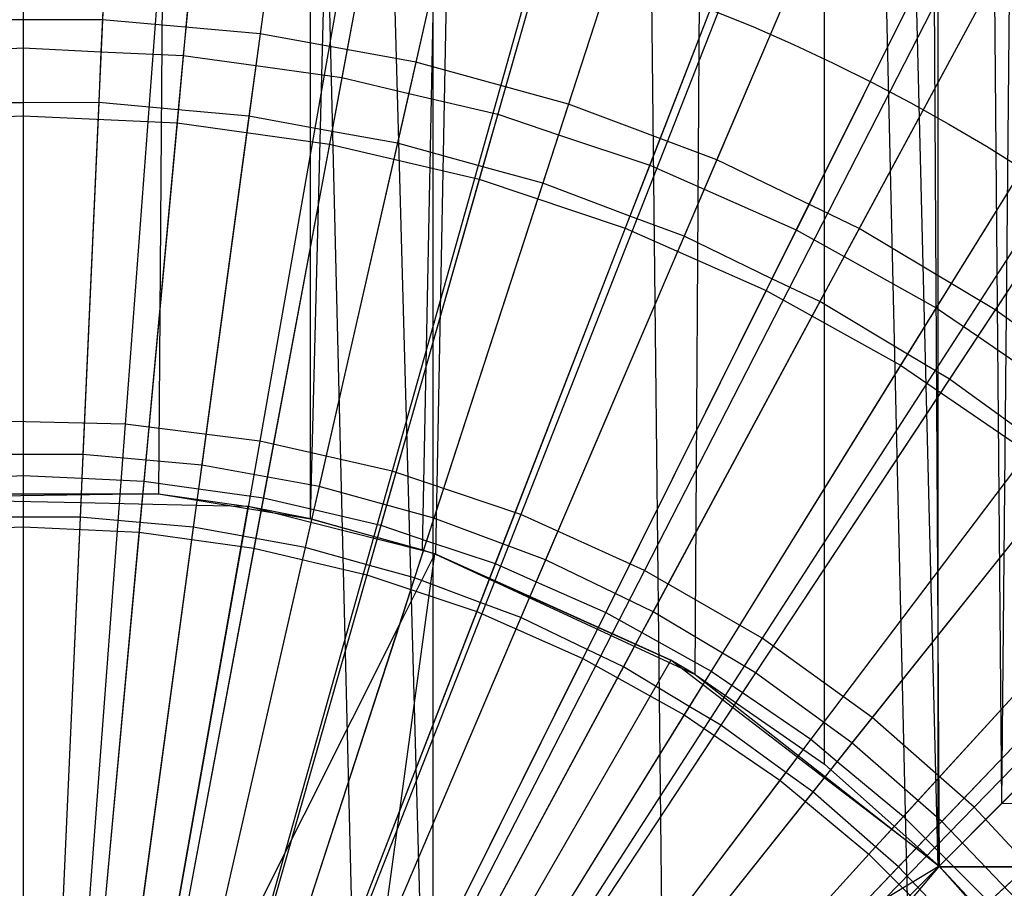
# Model space of a CAD drawing. Extents: x 0.1 to 25.1, y -5.4 to 12.3.
# Tile 65 of 107: x 12.623 to 13.06, y 0.975 to 1.361. Entities that reach past the tile are written whole.
import ezdxf

# ---------------------------------------------------------------- set-up
doc = ezdxf.new("R2010")
doc.units = 0
doc.header["$LTSCALE"] = 2.54
doc.layers.get('0').update_dxf_attribs({"color": 13, "linetype": 'CONTINUOUS'})

# ---------------------------------------------------------------- blocks, each defined once
blk = doc.blocks.new('GRUPUJ_1')
at = {"color": 0}
for p, q in [((12.423, 15.42314, 4.43018), (12.65153, 6.14967, 4.44533)), ((12.423, 15.42314, 4.43018), (12.68181, 6.17995, 4.45785)), ((12.423, 15.42314, 4.43018), (12.65153, 6.14967, 4.44533)), ((12.423, 15.42314, 4.43018), (12.68181, 6.17995, 4.45785)), ((12.62683, 15.42314, 5.56084), (12.56001, 6.57, 5.57186)), ((12.62683, 15.42314, 5.56084), (12.56001, 6.57, 5.57186)), ((12.62745, 6.55883, 5.56068), (12.62683, 15.42314, 5.56084)), ((12.62745, 6.55883, 5.56068), (12.62683, 15.42314, 5.56084)), ((12.62745, 6.55883, 5.56068), (12.85451, 15.42314, 5.45271)), ((12.62745, 6.55883, 5.56068), (12.85451, 15.42314, 5.45271)), ((12.67721, 6.54515, 5.547), (12.85451, 15.42314, 5.45271)), ((12.67721, 6.54515, 5.547), (12.85451, 15.42314, 5.45271)), ((12.6827, 15.42314, 4.4548), (12.68181, 6.17995, 4.45785)), ((12.6827, 15.42314, 4.4548), (12.68181, 6.17995, 4.45785)), ((12.6827, 15.42314, 4.4548), (12.78446, 6.2826, 4.50029)), ((12.6827, 15.42314, 4.4548), (12.78446, 6.2826, 4.50029)), ((12.6827, 15.42314, 4.4548), (12.89229, 6.39043, 4.57961)), ((12.90606, 6.40421, 4.5929), (12.6827, 15.42314, 4.4548)), ((12.90606, 6.40421, 4.5929), (12.6827, 15.42314, 4.4548)), ((12.6827, 15.42314, 4.4548), (12.89229, 6.39043, 4.57961)), ((12.85451, 15.42314, 5.45271), (12.68293, 6.54326, 5.54512)), ((12.85451, 15.42314, 5.45271), (12.68293, 6.54326, 5.54512)), ((12.79831, 6.4897, 5.49156), (12.85451, 15.42314, 5.45271)), ((12.79831, 6.4897, 5.49156), (12.85451, 15.42314, 5.45271)), ((12.8557, 6.44991, 5.45176), (12.85451, 15.42314, 5.45271)), ((12.93444, 6.43258, 5.37668), (12.85451, 15.42314, 5.45271)), ((12.85451, 15.42314, 5.45271), (12.90659, 6.40472, 5.40659)), ((12.93444, 6.43258, 5.37668), (12.85451, 15.42314, 5.45271)), ((12.8557, 6.44991, 5.45176), (12.85451, 15.42314, 5.45271)), ((12.85451, 15.42314, 5.45271), (12.90659, 6.40472, 5.40659)), ((12.90606, 6.40421, 4.5929), (12.90659, 15.42314, 4.59341)), ((12.90606, 6.40421, 4.5929), (12.90659, 15.42314, 4.59341)), ((12.93444, 6.43258, 5.37668), (13.01681, 15.42314, 5.25207)), ((12.93444, 6.43258, 5.37668), (13.01681, 15.42314, 5.25207)), ((12.58067, 7.07462, 18.72709), (12.54517, 6.60088, 18.79448)), ((12.58067, 7.07462, 18.72709), (12.54517, 6.60088, 18.79448)), ((12.68745, 7.06123, 18.72709), (12.60496, 6.59339, 18.79448)), ((12.68745, 7.06123, 18.72709), (12.60496, 6.59339, 18.79448)), ((12.79237, 7.03729, 18.72709), (12.6637, 6.57998, 18.79448)), ((12.79237, 7.03729, 18.72709), (12.6637, 6.57998, 18.79448)), ((12.89438, 7.00301, 18.72709), (12.72082, 6.56079, 18.79448)), ((12.89438, 7.00301, 18.72709), (12.72082, 6.56079, 18.79448)), ((12.54363, 6.96972, 6.38702), (12.53514, 6.78049, 6.32902)), ((12.54363, 6.96972, 6.38702), (12.53514, 6.78049, 6.32902)), ((12.63055, 6.96189, 6.38702), (12.60512, 6.77419, 6.32902)), ((12.63055, 6.96189, 6.38702), (12.60512, 6.77419, 6.32902)), ((12.99248, 6.95875, 18.72709), (12.77575, 6.536, 18.79448)), ((12.99248, 6.95875, 18.72709), (12.77575, 6.536, 18.79448)), ((12.71641, 6.94631, 6.38702), (12.67426, 6.76164, 6.32902)), ((12.71641, 6.94631, 6.38702), (12.67426, 6.76164, 6.32902)), ((12.5, 6.92409, 6.47742), (12.5, 6.76793, 6.42904)), ((12.5, 6.92409, 6.47742), (12.5, 6.76793, 6.42904)), ((12.54159, 6.92417, 6.47714), (12.5345, 6.76627, 6.42925)), ((12.54159, 6.92417, 6.47714), (12.5345, 6.76627, 6.42925)), ((12.80054, 6.92309, 6.38702), (12.742, 6.74294, 6.32902)), ((12.80054, 6.92309, 6.38702), (12.742, 6.74294, 6.32902)), ((12.58544, 6.92014, 6.47742), (12.57103, 6.76465, 6.42904)), ((12.58544, 6.92014, 6.47742), (12.57103, 6.76465, 6.42904)), ((12.5, 6.91687, 6.52714), (12.5, 6.73787, 6.47267)), ((12.5, 6.91687, 6.52714), (12.5, 6.73787, 6.47267)), ((12.62443, 6.91672, 6.47714), (12.60321, 6.76009, 6.42925)), ((12.62443, 6.91672, 6.47714), (12.60321, 6.76009, 6.42925)), ((12.58477, 6.91295, 6.52714), (12.56825, 6.73471, 6.47267)), ((12.58477, 6.91295, 6.52714), (12.56825, 6.73471, 6.47267)), ((12.67014, 6.90833, 6.47742), (12.64145, 6.75482, 6.42904)), ((12.67014, 6.90833, 6.47742), (12.64145, 6.75482, 6.42904)), ((12.66882, 6.90122, 6.52714), (12.63593, 6.72527, 6.47267)), ((12.66882, 6.90122, 6.52714), (12.63593, 6.72527, 6.47267)), ((12.70627, 6.90187, 6.47714), (12.6711, 6.74778, 6.42926)), ((12.70627, 6.90187, 6.47714), (12.6711, 6.74778, 6.42926)), ((13.08568, 6.90494, 18.72709), (12.82793, 6.50587, 18.79448)), ((13.08568, 6.90494, 18.72709), (12.82793, 6.50587, 18.79448)), ((12.88224, 6.89243, 6.38702), (12.80779, 6.71825, 6.32902)), ((12.88224, 6.89243, 6.38702), (12.80779, 6.71825, 6.32902)), ((12.7534, 6.88877, 6.47742), (12.71066, 6.73854, 6.42904)), ((12.7534, 6.88877, 6.47742), (12.71066, 6.73854, 6.42904)), ((12.75142, 6.88179, 6.52714), (12.70244, 6.70963, 6.47267)), ((12.75142, 6.88179, 6.52714), (12.70244, 6.70963, 6.47267)), ((12.78645, 6.87974, 6.47714), (12.73762, 6.72944, 6.42926)), ((12.78645, 6.87974, 6.47714), (12.73762, 6.72944, 6.42926)), ((12.83451, 6.86161, 6.47743), (12.77808, 6.71595, 6.42904)), ((12.83451, 6.86161, 6.47743), (12.77808, 6.71595, 6.42904)), ((12.83188, 6.85483, 6.52714), (12.76722, 6.68792, 6.47267)), ((12.83188, 6.85483, 6.52714), (12.76722, 6.68792, 6.47267)), ((12.96087, 6.85457, 6.38702), (12.8711, 6.68776, 6.32902)), ((12.96087, 6.85457, 6.38702), (12.8711, 6.68776, 6.32902)), ((12.86432, 6.85051, 6.47714), (12.80222, 6.70522, 6.42926)), ((12.86432, 6.85051, 6.47714), (12.80222, 6.70522, 6.42926)), ((13.17306, 6.84212, 18.72709), (12.87686, 6.4707, 18.79448)), ((13.17306, 6.84212, 18.72709), (12.87686, 6.4707, 18.79448)), ((12.91276, 6.82708, 6.47743), (12.84313, 6.68723, 6.42904)), ((12.91276, 6.82708, 6.47743), (12.84313, 6.68723, 6.42904)), ((12.90951, 6.82055, 6.52714), (12.82973, 6.66032, 6.47267)), ((12.90951, 6.82055, 6.52714), (12.82973, 6.66032, 6.47267)), ((12.93926, 6.81442, 6.47714), (12.8644, 6.6753, 6.42926)), ((12.93926, 6.81442, 6.47714), (12.8644, 6.6753, 6.42926)), ((13.03578, 6.80981, 6.38702), (12.93143, 6.65172, 6.32902)), ((13.03578, 6.80981, 6.38702), (12.93143, 6.65172, 6.32902)), ((12.98751, 6.78549, 6.47744), (12.90524, 6.65263, 6.42904)), ((12.98751, 6.78549, 6.47744), (12.90524, 6.65263, 6.42904)), ((12.53514, 6.78049, 6.32902), (12.46486, 6.78049, 6.32902)), ((12.53514, 6.78049, 6.32902), (12.46486, 6.78049, 6.32902)), ((12.53514, 6.78049, 6.32902), (12.52647, 6.5875, 6.28358)), ((12.53514, 6.78049, 6.32902), (12.52647, 6.5875, 6.28358)), ((12.60512, 6.77419, 6.32902), (12.53514, 6.78049, 6.32902)), ((12.60512, 6.77419, 6.32902), (12.53514, 6.78049, 6.32902)), ((12.98365, 6.77926, 6.52714), (12.88942, 6.62707, 6.47267)), ((12.98365, 6.77926, 6.52714), (12.88942, 6.62707, 6.47267)), ((12.60512, 6.77419, 6.32902), (12.57919, 6.58275, 6.28358)), ((12.60512, 6.77419, 6.32902), (12.57919, 6.58275, 6.28358)), ((12.67426, 6.76164, 6.32902), (12.60512, 6.77419, 6.32902)), ((12.67426, 6.76164, 6.32902), (12.60512, 6.77419, 6.32902)), ((13.25375, 6.77091, 18.72709), (12.92204, 6.43083, 18.79448)), ((13.25375, 6.77091, 18.72709), (12.92204, 6.43083, 18.79448)), ((13.01067, 6.77176, 6.47714), (12.92365, 6.63994, 6.42927)), ((13.01067, 6.77176, 6.47714), (12.92365, 6.63994, 6.42927)), ((12.4655, 6.76627, 6.42925), (12.5, 6.76793, 6.42904)), ((12.4655, 6.76627, 6.42925), (12.5, 6.76793, 6.42904)), ((12.5, 6.76793, 6.42904), (12.5345, 6.76627, 6.42925)), ((12.5, 6.76793, 6.42904), (12.5345, 6.76627, 6.42925)), ((12.5, 6.76793, 6.42904), (12.5, 6.7436, 6.42293)), ((12.5, 6.76793, 6.42904), (12.5, 6.7436, 6.42293)), ((12.5345, 6.76627, 6.42925), (12.53348, 6.74366, 6.42267)), ((12.5345, 6.76627, 6.42925), (12.53348, 6.74366, 6.42267)), ((12.5345, 6.76627, 6.42925), (12.57103, 6.76465, 6.42904)), ((12.5345, 6.76627, 6.42925), (12.57103, 6.76465, 6.42904)), ((12.57103, 6.76465, 6.42904), (12.56878, 6.74042, 6.42293)), ((12.57103, 6.76465, 6.42904), (12.56878, 6.74042, 6.42293)), ((12.57103, 6.76465, 6.42904), (12.60321, 6.76009, 6.42925)), ((12.57103, 6.76465, 6.42904), (12.60321, 6.76009, 6.42925)), ((12.67426, 6.76164, 6.32902), (12.63128, 6.5733, 6.28358)), ((12.67426, 6.76164, 6.32902), (12.63128, 6.5733, 6.28358)), ((12.742, 6.74294, 6.32902), (12.67426, 6.76164, 6.32902)), ((12.742, 6.74294, 6.32902), (12.67426, 6.76164, 6.32902)), ((12.60321, 6.76009, 6.42925), (12.60018, 6.73766, 6.42267)), ((12.60321, 6.76009, 6.42925), (12.60018, 6.73766, 6.42267)), ((12.60321, 6.76009, 6.42925), (12.64145, 6.75482, 6.42904)), ((12.60321, 6.76009, 6.42925), (12.64145, 6.75482, 6.42904)), ((12.64145, 6.75482, 6.42904), (12.63698, 6.73092, 6.42293)), ((12.64145, 6.75482, 6.42904), (12.63698, 6.73092, 6.42293)), ((12.64145, 6.75482, 6.42904), (12.6711, 6.74778, 6.42926)), ((12.64145, 6.75482, 6.42904), (12.6711, 6.74778, 6.42926)), ((12.6711, 6.74778, 6.42926), (12.66606, 6.7257, 6.42267)), ((12.6711, 6.74778, 6.42926), (12.66606, 6.7257, 6.42267)), ((12.6711, 6.74778, 6.42926), (12.71066, 6.73854, 6.42904)), ((12.6711, 6.74778, 6.42926), (12.71066, 6.73854, 6.42904)), ((12.5, 6.7436, 6.42293), (12.46652, 6.74366, 6.42267)), ((12.5, 6.7436, 6.42293), (12.46652, 6.74366, 6.42267)), ((12.53348, 6.74366, 6.42267), (12.5, 6.7436, 6.42293)), ((12.53348, 6.74366, 6.42267), (12.5, 6.7436, 6.42293)), ((12.5, 6.7436, 6.42293), (12.5, 6.57814, 6.38359)), ((12.5, 6.7436, 6.42293), (12.5, 6.57814, 6.38359)), ((12.53348, 6.74366, 6.42267), (12.52599, 6.5769, 6.38379)), ((12.53348, 6.74366, 6.42267), (12.52599, 6.5769, 6.38379)), ((12.56878, 6.74042, 6.42293), (12.53348, 6.74366, 6.42267)), ((12.56878, 6.74042, 6.42293), (12.53348, 6.74366, 6.42267)), ((12.56878, 6.74042, 6.42293), (12.55352, 6.57567, 6.38359)), ((12.56878, 6.74042, 6.42293), (12.55352, 6.57567, 6.38359)), ((12.60018, 6.73766, 6.42267), (12.56878, 6.74042, 6.42293)), ((12.60018, 6.73766, 6.42267), (12.56878, 6.74042, 6.42293)), ((12.742, 6.74294, 6.32902), (12.68231, 6.55921, 6.28358)), ((12.742, 6.74294, 6.32902), (12.68231, 6.55921, 6.28358)), ((12.80779, 6.71825, 6.32902), (12.742, 6.74294, 6.32902)), ((12.80779, 6.71825, 6.32902), (12.742, 6.74294, 6.32902)), ((12.43175, 6.73471, 6.47267), (12.5, 6.73787, 6.47267)), ((12.43175, 6.73471, 6.47267), (12.5, 6.73787, 6.47267)), ((12.5, 6.73787, 6.47267), (12.56825, 6.73471, 6.47267)), ((12.5, 6.73787, 6.47267), (12.5, 6.55536, 6.43)), ((12.5, 6.73787, 6.47267), (12.56825, 6.73471, 6.47267)), ((12.5, 6.73787, 6.47267), (12.5, 6.55536, 6.43)), ((12.60018, 6.73766, 6.42267), (12.57777, 6.57224, 6.38379)), ((12.60018, 6.73766, 6.42267), (12.57777, 6.57224, 6.38379)), ((12.63698, 6.73092, 6.42293), (12.60018, 6.73766, 6.42267)), ((12.63698, 6.73092, 6.42293), (12.60018, 6.73766, 6.42267)), ((12.71066, 6.73854, 6.42904), (12.70401, 6.71516, 6.42293)), ((12.71066, 6.73854, 6.42904), (12.70401, 6.71516, 6.42293)), ((12.71066, 6.73854, 6.42904), (12.73762, 6.72944, 6.42926)), ((12.71066, 6.73854, 6.42904), (12.73762, 6.72944, 6.42926)), ((12.56825, 6.73471, 6.47267), (12.55141, 6.55298, 6.43)), ((12.56825, 6.73471, 6.47267), (12.55141, 6.55298, 6.43)), ((12.56825, 6.73471, 6.47267), (12.63593, 6.72527, 6.47267)), ((12.56825, 6.73471, 6.47267), (12.63593, 6.72527, 6.47267)), ((12.63698, 6.73092, 6.42293), (12.60658, 6.56827, 6.38359)), ((12.63698, 6.73092, 6.42293), (12.60658, 6.56827, 6.38359)), ((12.66606, 6.7257, 6.42267), (12.63698, 6.73092, 6.42293)), ((12.66606, 6.7257, 6.42267), (12.63698, 6.73092, 6.42293)), ((12.73762, 6.72944, 6.42926), (12.73061, 6.70789, 6.42267)), ((12.73762, 6.72944, 6.42926), (12.73061, 6.70789, 6.42267)), ((12.73762, 6.72944, 6.42926), (12.77808, 6.71595, 6.42904)), ((12.73762, 6.72944, 6.42926), (12.77808, 6.71595, 6.42904)), ((12.63593, 6.72527, 6.47267), (12.60239, 6.54587, 6.43)), ((12.63593, 6.72527, 6.47267), (12.60239, 6.54587, 6.43)), ((12.66606, 6.7257, 6.42267), (12.62892, 6.56297, 6.38379)), ((12.66606, 6.7257, 6.42267), (12.62892, 6.56297, 6.38379)), ((12.63593, 6.72527, 6.47267), (12.70244, 6.70963, 6.47267)), ((12.63593, 6.72527, 6.47267), (12.70244, 6.70963, 6.47267)), ((12.70401, 6.71516, 6.42293), (12.66606, 6.7257, 6.42267)), ((12.70401, 6.71516, 6.42293), (12.66606, 6.7257, 6.42267)), ((12.80779, 6.71825, 6.32902), (12.73187, 6.54061, 6.28358)), ((12.80779, 6.71825, 6.32902), (12.73187, 6.54061, 6.28358)), ((12.8711, 6.68776, 6.32902), (12.80779, 6.71825, 6.32902)), ((12.8711, 6.68776, 6.32902), (12.80779, 6.71825, 6.32902)), ((12.70401, 6.71516, 6.42293), (12.65873, 6.556, 6.38359)), ((12.70401, 6.71516, 6.42293), (12.65873, 6.556, 6.38359)), ((12.70401, 6.71516, 6.42293), (12.65873, 6.556, 6.38359)), ((12.70401, 6.71516, 6.42293), (12.65873, 6.556, 6.38359)), ((12.73061, 6.70789, 6.42267), (12.70401, 6.71516, 6.42293)), ((12.73061, 6.70789, 6.42267), (12.70401, 6.71516, 6.42293)), ((12.77808, 6.71595, 6.42904), (12.76931, 6.6933, 6.42294)), ((12.77808, 6.71595, 6.42904), (12.76931, 6.6933, 6.42294)), ((12.77808, 6.71595, 6.42904), (12.80222, 6.70522, 6.42926)), ((12.77808, 6.71595, 6.42904), (12.80222, 6.70522, 6.42926)), ((12.70244, 6.70963, 6.47267), (12.65249, 6.53408, 6.43)), ((12.70244, 6.70963, 6.47267), (12.65249, 6.53408, 6.43)), ((12.70244, 6.70963, 6.47267), (12.76722, 6.68792, 6.47267)), ((12.70244, 6.70963, 6.47267), (12.76722, 6.68792, 6.47267)), ((12.73061, 6.70789, 6.42267), (12.67903, 6.54915, 6.38379)), ((12.73061, 6.70789, 6.42267), (12.67903, 6.54915, 6.38379)), ((12.76931, 6.6933, 6.42294), (12.73061, 6.70789, 6.42267)), ((12.76931, 6.6933, 6.42294), (12.73061, 6.70789, 6.42267)), ((12.80222, 6.70522, 6.42926), (12.79331, 6.68436, 6.42267)), ((12.80222, 6.70522, 6.42926), (12.79331, 6.68436, 6.42267)), ((12.80222, 6.70522, 6.42926), (12.84313, 6.68723, 6.42904)), ((12.80222, 6.70522, 6.42926), (12.84313, 6.68723, 6.42904)), ((12.76931, 6.6933, 6.42294), (12.70952, 6.53898, 6.38359)), ((12.76931, 6.6933, 6.42294), (12.70952, 6.53898, 6.38359)), ((12.79331, 6.68436, 6.42267), (12.76931, 6.6933, 6.42294)), ((12.79331, 6.68436, 6.42267), (12.76931, 6.6933, 6.42294)), ((12.76722, 6.68792, 6.47267), (12.70129, 6.51773, 6.43)), ((12.76722, 6.68792, 6.47267), (12.70129, 6.51773, 6.43)), ((12.76722, 6.68792, 6.47267), (12.82973, 6.66032, 6.47267)), ((12.76722, 6.68792, 6.47267), (12.82973, 6.66032, 6.47267)), ((12.8711, 6.68776, 6.32902), (12.77956, 6.51765, 6.28358)), ((12.8711, 6.68776, 6.32902), (12.77956, 6.51765, 6.28358)), ((12.84313, 6.68723, 6.42904), (12.83231, 6.6655, 6.42294)), ((12.84313, 6.68723, 6.42904), (12.83231, 6.6655, 6.42294)), ((12.84313, 6.68723, 6.42904), (12.8644, 6.6753, 6.42926)), ((12.84313, 6.68723, 6.42904), (12.8644, 6.6753, 6.42926)), ((12.93143, 6.65172, 6.32902), (12.8711, 6.68776, 6.32902)), ((12.93143, 6.65172, 6.32902), (12.8711, 6.68776, 6.32902)), ((12.79331, 6.68436, 6.42267), (12.72771, 6.53089, 6.38379)), ((12.79331, 6.68436, 6.42267), (12.72771, 6.53089, 6.38379)), ((12.83231, 6.6655, 6.42294), (12.79331, 6.68436, 6.42267)), ((12.83231, 6.6655, 6.42294), (12.79331, 6.68436, 6.42267)), ((12.8644, 6.6753, 6.42926), (12.85364, 6.6553, 6.42267)), ((12.8644, 6.6753, 6.42926), (12.85364, 6.6553, 6.42267)), ((12.8644, 6.6753, 6.42926), (12.90524, 6.65263, 6.42904)), ((12.8644, 6.6753, 6.42926), (12.90524, 6.65263, 6.42904)), ((12.83231, 6.6655, 6.42294), (12.75853, 6.51734, 6.38359)), ((12.83231, 6.6655, 6.42294), (12.75853, 6.51734, 6.38359)), ((12.85364, 6.6553, 6.42267), (12.83231, 6.6655, 6.42294)), ((12.85364, 6.6553, 6.42267), (12.83231, 6.6655, 6.42294)), ((12.82973, 6.66032, 6.47267), (12.74838, 6.49694, 6.43)), ((12.82973, 6.66032, 6.47267), (12.74838, 6.49694, 6.43)), ((12.82973, 6.66032, 6.47267), (12.88942, 6.62707, 6.47267)), ((12.82973, 6.66032, 6.47267), (12.88942, 6.62707, 6.47267)), ((12.85364, 6.6553, 6.42267), (12.77456, 6.50835, 6.38379)), ((12.85364, 6.6553, 6.42267), (12.77456, 6.50835, 6.38379)), ((12.89248, 6.63202, 6.42294), (12.85364, 6.6553, 6.42267)), ((12.89248, 6.63202, 6.42294), (12.85364, 6.6553, 6.42267)), ((12.90524, 6.65263, 6.42904), (12.89248, 6.63202, 6.42294)), ((12.90524, 6.65263, 6.42904), (12.89248, 6.63202, 6.42294)), ((12.90524, 6.65263, 6.42904), (12.92365, 6.63994, 6.42927)), ((12.90524, 6.65263, 6.42904), (12.92365, 6.63994, 6.42927)), ((12.93143, 6.65172, 6.32902), (12.825, 6.4905, 6.28358)), ((12.93143, 6.65172, 6.32902), (12.825, 6.4905, 6.28358)), ((12.98828, 6.61042, 6.32902), (12.93143, 6.65172, 6.32902)), ((12.98828, 6.61042, 6.32902), (12.93143, 6.65172, 6.32902)), ((12.92365, 6.63994, 6.42927), (12.91112, 6.62096, 6.42267)), ((12.92365, 6.63994, 6.42927), (12.91112, 6.62096, 6.42267)), ((12.92365, 6.63994, 6.42927), (12.96391, 6.61245, 6.42904)), ((12.92365, 6.63994, 6.42927), (12.96391, 6.61245, 6.42904)), ((12.89248, 6.63202, 6.42294), (12.80533, 6.49127, 6.38359)), ((12.89248, 6.63202, 6.42294), (12.80533, 6.49127, 6.38359)), ((12.91112, 6.62096, 6.42267), (12.89248, 6.63202, 6.42294)), ((12.91112, 6.62096, 6.42267), (12.89248, 6.63202, 6.42294)), ((12.88942, 6.62707, 6.47267), (12.79334, 6.47189, 6.43)), ((12.88942, 6.62707, 6.47267), (12.79334, 6.47189, 6.43)), ((12.88942, 6.62707, 6.47267), (12.94579, 6.58846, 6.47267)), ((12.88942, 6.62707, 6.47267), (12.94579, 6.58846, 6.47267)), ((12.91112, 6.62096, 6.42267), (12.8192, 6.48171, 6.3838)), ((12.91112, 6.62096, 6.42267), (12.8192, 6.48171, 6.3838)), ((12.94932, 6.59313, 6.42295), (12.91112, 6.62096, 6.42267)), ((12.94932, 6.59313, 6.42295), (12.91112, 6.62096, 6.42267)), ((12.98828, 6.61042, 6.32902), (12.86783, 6.45938, 6.28358)), ((12.98828, 6.61042, 6.32902), (12.86783, 6.45938, 6.28358)), ((12.54517, 6.60088, 18.79448), (12.48493, 6.60238, 18.79448)), ((12.54517, 6.60088, 18.79448), (12.48493, 6.60238, 18.79448)), ((12.54517, 6.60088, 18.79448), (12.50953, 6.12534, 18.82364)), ((12.54517, 6.60088, 18.79448), (12.50953, 6.12534, 18.82364)), ((12.60496, 6.59339, 18.79448), (12.54517, 6.60088, 18.79448)), ((12.60496, 6.59339, 18.79448), (12.54517, 6.60088, 18.79448)), ((12.60496, 6.59339, 18.79448), (12.52215, 6.12376, 18.82364)), ((12.60496, 6.59339, 18.79448), (12.52215, 6.12376, 18.82364)), ((12.6637, 6.57998, 18.79448), (12.60496, 6.59339, 18.79448)), ((12.6637, 6.57998, 18.79448), (12.60496, 6.59339, 18.79448)), ((12.94932, 6.59313, 6.42295), (12.84953, 6.46099, 6.38359)), ((12.94932, 6.59313, 6.42295), (12.84953, 6.46099, 6.38359)), ((12.52647, 6.5875, 6.28358), (12.47353, 6.5875, 6.28358)), ((12.52647, 6.5875, 6.28358), (12.47353, 6.5875, 6.28358)), ((12.52647, 6.5875, 6.28358), (12.5255, 6.56595, 6.28031)), ((12.52647, 6.5875, 6.28358), (12.5255, 6.56595, 6.28031)), ((12.57919, 6.58275, 6.28358), (12.52647, 6.5875, 6.28358)), ((12.57919, 6.58275, 6.28358), (12.52647, 6.5875, 6.28358)), ((12.94579, 6.58846, 6.47267), (12.8358, 6.44281, 6.43)), ((12.94579, 6.58846, 6.47267), (12.8358, 6.44281, 6.43)), ((12.57919, 6.58275, 6.28358), (12.57677, 6.56487, 6.2806)), ((12.57919, 6.58275, 6.28358), (12.57677, 6.56487, 6.2806)), ((12.63128, 6.5733, 6.28358), (12.57919, 6.58275, 6.28358)), ((12.63128, 6.5733, 6.28358), (12.57919, 6.58275, 6.28358)), ((12.47401, 6.5769, 6.38379), (12.5, 6.57814, 6.38359)), ((12.47401, 6.5769, 6.38379), (12.5, 6.57814, 6.38359)), ((12.5, 6.57814, 6.38359), (12.52599, 6.5769, 6.38379)), ((12.5, 6.57814, 6.38359), (12.5, 6.55963, 6.38023)), ((12.5, 6.57814, 6.38359), (12.52599, 6.5769, 6.38379)), ((12.5, 6.57814, 6.38359), (12.5, 6.55963, 6.38023)), ((12.6637, 6.57998, 18.79448), (12.53455, 6.12093, 18.82364)), ((12.6637, 6.57998, 18.79448), (12.53455, 6.12093, 18.82364)), ((12.72082, 6.56079, 18.79448), (12.6637, 6.57998, 18.79448)), ((12.72082, 6.56079, 18.79448), (12.6637, 6.57998, 18.79448)), ((12.9653, 6.5816, 6.42267), (12.86128, 6.45117, 6.3838)), ((12.9653, 6.5816, 6.42267), (12.86128, 6.45117, 6.3838)), ((12.52599, 6.5769, 6.38379), (12.52522, 6.55967, 6.38)), ((12.52599, 6.5769, 6.38379), (12.52522, 6.55967, 6.38)), ((12.52599, 6.5769, 6.38379), (12.55352, 6.57567, 6.38359)), ((12.52599, 6.5769, 6.38379), (12.55352, 6.57567, 6.38359)), ((12.55352, 6.57567, 6.38359), (12.55181, 6.55724, 6.38023)), ((12.55352, 6.57567, 6.38359), (12.55181, 6.55724, 6.38023)), ((12.55352, 6.57567, 6.38359), (12.57777, 6.57224, 6.38379)), ((12.55352, 6.57567, 6.38359), (12.57777, 6.57224, 6.38379)), ((12.56001, 6.57, 5.57186), (12.423, 6.56796, 6.28062)), ((12.56001, 6.57, 5.57186), (12.423, 6.56796, 6.28062)), ((12.43898, 6.56989, 5.57176), (12.56001, 6.57, 5.57186)), ((12.43898, 6.56989, 5.57176), (12.56001, 6.57, 5.57186)), ((12.56001, 6.57, 5.57186), (12.62745, 6.55883, 5.56068)), ((12.56001, 6.57, 5.57186), (12.59985, 6.5644, 6.28062)), ((12.56001, 6.57, 5.57186), (12.62745, 6.55883, 5.56068)), ((12.56001, 6.57, 5.57186), (12.59985, 6.5644, 6.28062)), ((12.57777, 6.57224, 6.38379), (12.57545, 6.55515, 6.38)), ((12.57777, 6.57224, 6.38379), (12.57545, 6.55515, 6.38)), ((12.57777, 6.57224, 6.38379), (12.60658, 6.56827, 6.38359)), ((12.57777, 6.57224, 6.38379), (12.60658, 6.56827, 6.38359)), ((12.63128, 6.5733, 6.28358), (12.62763, 6.55732, 6.28073)), ((12.63128, 6.5733, 6.28358), (12.62763, 6.55732, 6.28073)), ((12.68231, 6.55921, 6.28358), (12.63128, 6.5733, 6.28358)), ((12.68231, 6.55921, 6.28358), (12.63128, 6.5733, 6.28358)), ((12.5255, 6.56595, 6.28031), (12.47445, 6.56696, 6.28039)), ((12.5255, 6.56595, 6.28031), (12.47445, 6.56696, 6.28039)), ((12.5255, 6.56595, 6.28031), (12.47445, 6.56696, 6.28039)), ((12.5255, 6.56595, 6.28031), (12.47445, 6.56696, 6.28039)), ((12.5255, 6.56595, 6.28031), (12.51767, 6.39156, 6.25096)), ((12.5255, 6.56595, 6.28031), (12.51767, 6.39156, 6.25096)), ((12.57677, 6.56487, 6.2806), (12.5255, 6.56595, 6.28031)), ((12.57677, 6.56487, 6.2806), (12.5255, 6.56595, 6.28031)), ((12.57677, 6.56487, 6.2806), (12.5255, 6.56595, 6.28031)), ((12.57677, 6.56487, 6.2806), (12.5255, 6.56595, 6.28031)), ((12.57677, 6.56487, 6.2806), (12.55286, 6.3884, 6.25096)), ((12.57677, 6.56487, 6.2806), (12.55286, 6.3884, 6.25096)), ((12.59985, 6.5644, 6.28062), (12.57677, 6.56487, 6.2806)), ((12.59985, 6.5644, 6.28062), (12.57677, 6.56487, 6.2806)), ((12.60658, 6.56827, 6.38359), (12.60318, 6.55008, 6.38023)), ((12.60658, 6.56827, 6.38359), (12.60318, 6.55008, 6.38023)), ((12.60658, 6.56827, 6.38359), (12.62892, 6.56297, 6.38379)), ((12.60658, 6.56827, 6.38359), (12.62892, 6.56297, 6.38379)), ((12.72082, 6.56079, 18.79448), (12.5466, 6.11688, 18.82364)), ((12.72082, 6.56079, 18.79448), (12.5466, 6.11688, 18.82364)), ((12.54929, 6.27768, 6.23846), (12.59985, 6.5644, 6.28062)), ((12.54929, 6.27768, 6.23846), (12.59985, 6.5644, 6.28062)), ((12.62745, 6.55883, 5.56068), (12.59985, 6.5644, 6.28062)), ((12.62763, 6.55732, 6.28073), (12.59985, 6.5644, 6.28062)), ((12.62745, 6.55883, 5.56068), (12.59985, 6.5644, 6.28062)), ((12.62763, 6.55732, 6.28073), (12.59985, 6.5644, 6.28062)), ((12.62892, 6.56297, 6.38379), (12.62508, 6.54614, 6.38)), ((12.62892, 6.56297, 6.38379), (12.62508, 6.54614, 6.38)), ((12.62892, 6.56297, 6.38379), (12.65873, 6.556, 6.38359)), ((12.62892, 6.56297, 6.38379), (12.65873, 6.556, 6.38359)), ((12.62892, 6.56297, 6.38379), (12.65873, 6.556, 6.38359)), ((12.62892, 6.56297, 6.38379), (12.65873, 6.556, 6.38359)), ((12.77575, 6.536, 18.79448), (12.72082, 6.56079, 18.79448)), ((12.77575, 6.536, 18.79448), (12.72082, 6.56079, 18.79448)), ((13.0412, 6.56418, 6.32902), (12.9077, 6.42455, 6.28358)), ((13.0412, 6.56418, 6.32902), (12.9077, 6.42455, 6.28358)), ((12.5, 6.55963, 6.38023), (12.47478, 6.55967, 6.38)), ((12.5, 6.55963, 6.38023), (12.47478, 6.55967, 6.38)), ((12.52522, 6.55967, 6.38), (12.5, 6.55963, 6.38023)), ((12.52522, 6.55967, 6.38), (12.5, 6.55963, 6.38023)), ((12.5, 6.55963, 6.38023), (12.5, 6.38536, 6.35097)), ((12.5, 6.55963, 6.38023), (12.5, 6.38536, 6.35097)), ((12.52522, 6.55967, 6.38), (12.51735, 6.38453, 6.35112)), ((12.52522, 6.55967, 6.38), (12.51735, 6.38453, 6.35112)), ((12.55181, 6.55724, 6.38023), (12.52522, 6.55967, 6.38)), ((12.55181, 6.55724, 6.38023), (12.52522, 6.55967, 6.38)), ((12.55181, 6.55724, 6.38023), (12.53573, 6.38371, 6.35097)), ((12.55181, 6.55724, 6.38023), (12.53573, 6.38371, 6.35097)), ((12.55181, 6.55724, 6.38023), (12.53573, 6.38371, 6.35097)), ((12.55181, 6.55724, 6.38023), (12.53573, 6.38371, 6.35097)), ((12.57545, 6.55515, 6.38), (12.55181, 6.55724, 6.38023)), ((12.57545, 6.55515, 6.38), (12.55181, 6.55724, 6.38023)), ((12.62763, 6.55732, 6.28073), (12.58763, 6.38209, 6.25096)), ((12.62763, 6.55732, 6.28073), (12.58763, 6.38209, 6.25096)), ((12.62745, 6.55883, 5.56068), (12.67721, 6.54515, 5.547)), ((12.6827, 6.54334, 6.28062), (12.62745, 6.55883, 5.56068)), ((12.62745, 6.55883, 5.56068), (12.67721, 6.54515, 5.547)), ((12.6827, 6.54334, 6.28062), (12.62745, 6.55883, 5.56068)), ((12.67756, 6.54461, 6.28082), (12.62763, 6.55732, 6.28073)), ((12.67756, 6.54461, 6.28082), (12.62763, 6.55732, 6.28073)), ((12.67756, 6.54461, 6.28082), (12.62763, 6.55732, 6.28073)), ((12.67756, 6.54461, 6.28082), (12.62763, 6.55732, 6.28073)), ((12.65873, 6.556, 6.38359), (12.65367, 6.53821, 6.38023)), ((12.65873, 6.556, 6.38359), (12.65367, 6.53821, 6.38023)), ((12.65873, 6.556, 6.38359), (12.67903, 6.54915, 6.38379)), ((12.65873, 6.556, 6.38359), (12.67903, 6.54915, 6.38379)), ((12.68231, 6.55921, 6.28358), (12.67756, 6.54461, 6.28082)), ((12.68231, 6.55921, 6.28358), (12.67756, 6.54461, 6.28082)), ((12.73187, 6.54061, 6.28358), (12.68231, 6.55921, 6.28358)), ((12.73187, 6.54061, 6.28358), (12.68231, 6.55921, 6.28358)), ((12.44859, 6.55298, 6.43), (12.5, 6.55536, 6.43)), ((12.44859, 6.55298, 6.43), (12.5, 6.55536, 6.43)), ((12.5, 6.55536, 6.43), (12.55141, 6.55298, 6.43)), ((12.5, 6.55536, 6.43), (12.55141, 6.55298, 6.43)), ((12.5, 6.55536, 6.43), (12.5, 6.3701, 6.39938)), ((12.5, 6.55536, 6.43), (12.5, 6.3701, 6.39938)), ((12.55141, 6.55298, 6.43), (12.53432, 6.36851, 6.39938)), ((12.55141, 6.55298, 6.43), (12.53432, 6.36851, 6.39938)), ((12.55141, 6.55298, 6.43), (12.60239, 6.54587, 6.43)), ((12.55141, 6.55298, 6.43), (12.60239, 6.54587, 6.43)), ((12.57545, 6.55515, 6.38), (12.55192, 6.38142, 6.35112)), ((12.57545, 6.55515, 6.38), (12.55192, 6.38142, 6.35112)), ((12.60318, 6.55008, 6.38023), (12.57545, 6.55515, 6.38)), ((12.60318, 6.55008, 6.38023), (12.57545, 6.55515, 6.38)), ((12.60318, 6.55008, 6.38023), (12.57115, 6.37877, 6.35097)), ((12.60318, 6.55008, 6.38023), (12.57115, 6.37877, 6.35097)), ((12.62508, 6.54614, 6.38), (12.60318, 6.55008, 6.38023)), ((12.62508, 6.54614, 6.38), (12.60318, 6.55008, 6.38023)), ((12.67903, 6.54915, 6.38379), (12.6737, 6.53273, 6.38)), ((12.67903, 6.54915, 6.38379), (12.6737, 6.53273, 6.38)), ((12.67903, 6.54915, 6.38379), (12.70952, 6.53898, 6.38359)), ((12.67903, 6.54915, 6.38379), (12.70952, 6.53898, 6.38359)), ((13.00232, 6.54916, 6.42295), (12.89075, 6.42677, 6.38359)), ((13.00232, 6.54916, 6.42295), (12.89075, 6.42677, 6.38359)), ((12.60239, 6.54587, 6.43), (12.56835, 6.36376, 6.39938)), ((12.60239, 6.54587, 6.43), (12.56835, 6.36376, 6.39938)), ((12.62508, 6.54614, 6.38), (12.58607, 6.37523, 6.35112)), ((12.62508, 6.54614, 6.38), (12.58607, 6.37523, 6.35112)), ((12.60239, 6.54587, 6.43), (12.65249, 6.53408, 6.43)), ((12.60239, 6.54587, 6.43), (12.65249, 6.53408, 6.43)), ((12.65367, 6.53821, 6.38023), (12.62508, 6.54614, 6.38)), ((12.65367, 6.53821, 6.38023), (12.62508, 6.54614, 6.38)), ((12.64524, 6.26809, 6.2421), (12.6827, 6.54334, 6.28062)), ((12.64524, 6.26809, 6.2421), (12.6827, 6.54334, 6.28062)), ((12.67756, 6.54461, 6.28082), (12.66709, 6.5123, 6.27554)), ((12.67756, 6.54461, 6.28082), (12.66709, 6.5123, 6.27554)), ((12.67756, 6.54461, 6.28082), (12.66709, 6.5123, 6.27554)), ((12.67756, 6.54461, 6.28082), (12.66709, 6.5123, 6.27554)), ((12.6827, 6.54334, 6.28062), (12.66709, 6.5123, 6.27554)), ((12.6827, 6.54334, 6.28062), (12.66709, 6.5123, 6.27554)), ((12.67721, 6.54515, 5.547), (12.68293, 6.54326, 5.54512)), ((12.67721, 6.54515, 5.547), (12.68293, 6.54326, 5.54512)), ((12.67721, 6.54515, 5.547), (12.6827, 6.54334, 6.28062)), ((12.67721, 6.54515, 5.547), (12.6827, 6.54334, 6.28062)), ((12.6827, 6.54334, 6.28062), (12.67756, 6.54461, 6.28082)), ((12.6827, 6.54334, 6.28062), (12.67756, 6.54461, 6.28082)), ((12.7249, 6.52432, 6.28063), (12.6827, 6.54334, 6.28062)), ((12.68293, 6.54326, 5.54512), (12.6827, 6.54334, 6.28062)), ((12.68293, 6.54326, 5.54512), (12.6827, 6.54334, 6.28062)), ((12.7249, 6.52432, 6.28063), (12.6827, 6.54334, 6.28062)), ((12.68293, 6.54326, 5.54512), (12.79831, 6.4897, 5.49156)), ((12.68293, 6.54326, 5.54512), (12.79831, 6.4897, 5.49156)), ((12.68293, 6.54326, 5.54512), (12.7875, 6.4961, 6.28062)), ((12.68293, 6.54326, 5.54512), (12.7875, 6.4961, 6.28062)), ((12.99836, 6.5448, 6.47267), (12.8754, 6.40993, 6.43)), ((12.99836, 6.5448, 6.47267), (12.8754, 6.40993, 6.43)), ((12.70952, 6.53898, 6.38359), (12.70285, 6.52174, 6.38023)), ((12.70952, 6.53898, 6.38359), (12.70285, 6.52174, 6.38023)), ((12.70952, 6.53898, 6.38359), (12.72771, 6.53089, 6.38379)), ((12.70952, 6.53898, 6.38359), (12.72771, 6.53089, 6.38379)), ((12.73187, 6.54061, 6.28358), (12.7249, 6.52432, 6.28063)), ((12.73187, 6.54061, 6.28358), (12.7249, 6.52432, 6.28063)), ((12.77956, 6.51765, 6.28358), (12.73187, 6.54061, 6.28358)), ((12.77956, 6.51765, 6.28358), (12.73187, 6.54061, 6.28358)), ((12.77575, 6.536, 18.79448), (12.55819, 6.11165, 18.82364)), ((12.77575, 6.536, 18.79448), (12.55819, 6.11165, 18.82364)), ((12.65249, 6.53408, 6.43), (12.60179, 6.3559, 6.39938)), ((12.65249, 6.53408, 6.43), (12.60179, 6.3559, 6.39938)), ((12.65367, 6.53821, 6.38023), (12.60597, 6.37058, 6.35097)), ((12.65367, 6.53821, 6.38023), (12.60597, 6.37058, 6.35097)), ((12.65249, 6.53408, 6.43), (12.70129, 6.51773, 6.43)), ((12.65249, 6.53408, 6.43), (12.70129, 6.51773, 6.43)), ((12.6737, 6.53273, 6.38), (12.65367, 6.53821, 6.38023)), ((12.6737, 6.53273, 6.38), (12.65367, 6.53821, 6.38023)), ((12.82793, 6.50587, 18.79448), (12.77575, 6.536, 18.79448)), ((12.82793, 6.50587, 18.79448), (12.77575, 6.536, 18.79448)), ((13.01572, 6.53754, 6.42267), (12.90046, 6.41698, 6.3838)), ((13.01572, 6.53754, 6.42267), (12.90046, 6.41698, 6.3838)), ((12.6737, 6.53273, 6.38), (12.61953, 6.36601, 6.35112)), ((12.6737, 6.53273, 6.38), (12.61953, 6.36601, 6.35112)), ((12.70285, 6.52174, 6.38023), (12.6737, 6.53273, 6.38)), ((12.70285, 6.52174, 6.38023), (12.6737, 6.53273, 6.38)), ((12.72771, 6.53089, 6.38379), (12.72092, 6.515, 6.38)), ((12.72771, 6.53089, 6.38379), (12.72092, 6.515, 6.38)), ((12.72771, 6.53089, 6.38379), (12.75853, 6.51734, 6.38359)), ((12.72771, 6.53089, 6.38379), (12.75853, 6.51734, 6.38359)), ((12.70285, 6.52174, 6.38023), (12.63988, 6.35921, 6.35097)), ((12.70285, 6.52174, 6.38023), (12.63988, 6.35921, 6.35097)), ((12.7249, 6.52432, 6.28063), (12.65478, 6.36027, 6.25096)), ((12.7249, 6.52432, 6.28063), (12.65478, 6.36027, 6.25096)), ((12.72092, 6.515, 6.38), (12.70285, 6.52174, 6.38023)), ((12.72092, 6.515, 6.38), (12.70285, 6.52174, 6.38023)), ((12.77177, 6.50317, 6.28073), (12.7249, 6.52432, 6.28063)), ((12.77177, 6.50317, 6.28073), (12.7249, 6.52432, 6.28063)), ((12.77177, 6.50317, 6.28073), (12.7249, 6.52432, 6.28063)), ((12.77177, 6.50317, 6.28073), (12.7249, 6.52432, 6.28063)), ((12.70129, 6.51773, 6.43), (12.63437, 6.34498, 6.39938)), ((12.70129, 6.51773, 6.43), (12.63437, 6.34498, 6.39938)), ((12.70129, 6.51773, 6.43), (12.74838, 6.49694, 6.43)), ((12.70129, 6.51773, 6.43), (12.74838, 6.49694, 6.43)), ((12.75853, 6.51734, 6.38359), (12.7503, 6.50081, 6.38023)), ((12.75853, 6.51734, 6.38359), (12.7503, 6.50081, 6.38023)), ((12.75853, 6.51734, 6.38359), (12.77456, 6.50835, 6.38379)), ((12.75853, 6.51734, 6.38359), (12.77456, 6.50835, 6.38379)), ((12.77956, 6.51765, 6.28358), (12.77177, 6.50317, 6.28073)), ((12.77956, 6.51765, 6.28358), (12.77177, 6.50317, 6.28073)), ((12.825, 6.4905, 6.28358), (12.77956, 6.51765, 6.28358)), ((12.825, 6.4905, 6.28358), (12.77956, 6.51765, 6.28358)), ((12.66709, 6.5123, 6.27554), (12.57562, 6.32991, 6.24621)), ((12.66709, 6.5123, 6.27554), (12.57562, 6.32991, 6.24621)), ((12.66709, 6.5123, 6.27554), (12.6217, 6.37269, 6.25096)), ((12.66709, 6.5123, 6.27554), (12.6217, 6.37269, 6.25096)), ((12.72092, 6.515, 6.38), (12.65203, 6.35382, 6.35112)), ((12.72092, 6.515, 6.38), (12.65203, 6.35382, 6.35112)), ((12.7503, 6.50081, 6.38023), (12.72092, 6.515, 6.38)), ((12.7503, 6.50081, 6.38023), (12.72092, 6.515, 6.38)), ((12.93444, 6.43258, 5.37668), (13.01526, 6.5134, 5.2552)), ((12.93444, 6.43258, 5.37668), (13.01526, 6.5134, 5.2552)), ((12.77456, 6.50835, 6.38379), (12.76636, 6.49312, 6.38)), ((12.77456, 6.50835, 6.38379), (12.76636, 6.49312, 6.38)), ((12.77456, 6.50835, 6.38379), (12.80533, 6.49127, 6.38359)), ((12.77456, 6.50835, 6.38379), (12.80533, 6.49127, 6.38359)), ((12.82793, 6.50587, 18.79448), (12.56921, 6.10529, 18.82364)), ((12.82793, 6.50587, 18.79448), (12.56921, 6.10529, 18.82364)), ((12.87686, 6.4707, 18.79448), (12.82793, 6.50587, 18.79448)), ((12.87686, 6.4707, 18.79448), (12.82793, 6.50587, 18.79448)), ((12.7503, 6.50081, 6.38023), (12.6726, 6.34476, 6.35097)), ((12.7503, 6.50081, 6.38023), (12.6726, 6.34476, 6.35097)), ((12.77177, 6.50317, 6.28073), (12.68662, 6.34494, 6.25096)), ((12.77177, 6.50317, 6.28073), (12.68662, 6.34494, 6.25096)), ((12.76636, 6.49312, 6.38), (12.7503, 6.50081, 6.38023)), ((12.76636, 6.49312, 6.38), (12.7503, 6.50081, 6.38023)), ((12.7875, 6.4961, 6.28062), (12.77177, 6.50317, 6.28073)), ((12.7875, 6.4961, 6.28062), (12.77177, 6.50317, 6.28073)), ((13.05105, 6.50049, 6.42295), (12.92863, 6.38888, 6.38359)), ((13.05105, 6.50049, 6.42295), (12.92863, 6.38888, 6.38359)), ((12.7875, 6.4961, 6.28062), (12.64193, 6.24396, 6.23846)), ((12.7875, 6.4961, 6.28062), (12.64193, 6.24396, 6.23846)), ((12.74838, 6.49694, 6.43), (12.6658, 6.3311, 6.39938)), ((12.74838, 6.49694, 6.43), (12.6658, 6.3311, 6.39938)), ((12.74838, 6.49694, 6.43), (12.79334, 6.47189, 6.43)), ((12.74838, 6.49694, 6.43), (12.79334, 6.47189, 6.43)), ((12.79831, 6.4897, 5.49156), (12.7875, 6.4961, 6.28062)), ((12.81485, 6.47512, 6.28057), (12.7875, 6.4961, 6.28062)), ((12.79831, 6.4897, 5.49156), (12.7875, 6.4961, 6.28062)), ((12.81485, 6.47512, 6.28057), (12.7875, 6.4961, 6.28062)), ((13.04667, 6.49649, 6.47267), (12.91179, 6.37353, 6.43)), ((13.04667, 6.49649, 6.47267), (12.91179, 6.37353, 6.43)), ((12.76636, 6.49312, 6.38), (12.68331, 6.33877, 6.35112)), ((12.76636, 6.49312, 6.38), (12.68331, 6.33877, 6.35112)), ((12.79563, 6.47559, 6.38023), (12.76636, 6.49312, 6.38)), ((12.79563, 6.47559, 6.38023), (12.76636, 6.49312, 6.38)), ((12.80533, 6.49127, 6.38359), (12.79563, 6.47559, 6.38023)), ((12.80533, 6.49127, 6.38359), (12.79563, 6.47559, 6.38023)), ((12.80533, 6.49127, 6.38359), (12.8192, 6.48171, 6.3838)), ((12.80533, 6.49127, 6.38359), (12.8192, 6.48171, 6.3838)), ((12.825, 6.4905, 6.28358), (12.81485, 6.47512, 6.28057)), ((12.825, 6.4905, 6.28358), (12.81485, 6.47512, 6.28057)), ((12.86783, 6.45938, 6.28358), (12.825, 6.4905, 6.28358)), ((12.86783, 6.45938, 6.28358), (12.825, 6.4905, 6.28358)), ((12.79831, 6.4897, 5.49156), (12.8557, 6.44991, 5.45176)), ((12.79831, 6.4897, 5.49156), (12.90659, 6.40472, 6.28062)), ((12.79831, 6.4897, 5.49156), (12.8557, 6.44991, 5.45176)), ((12.79831, 6.4897, 5.49156), (12.90659, 6.40472, 6.28062)), ((12.8192, 6.48171, 6.3838), (12.80966, 6.46725, 6.38)), ((12.8192, 6.48171, 6.3838), (12.80966, 6.46725, 6.38)), ((12.8192, 6.48171, 6.3838), (12.84953, 6.46099, 6.38359)), ((12.8192, 6.48171, 6.3838), (12.84953, 6.46099, 6.38359)), ((12.98455, 6.4827, 4.69045), (12.90606, 6.40421, 4.5929)), ((12.98455, 6.4827, 4.69045), (12.90606, 6.40421, 4.5929)), ((12.79563, 6.47559, 6.38023), (12.70385, 6.32736, 6.35097)), ((12.79563, 6.47559, 6.38023), (12.70385, 6.32736, 6.35097)), ((12.81485, 6.47512, 6.28057), (12.71696, 6.32681, 6.25096)), ((12.81485, 6.47512, 6.28057), (12.71696, 6.32681, 6.25096)), ((12.80966, 6.46725, 6.38), (12.79563, 6.47559, 6.38023)), ((12.80966, 6.46725, 6.38), (12.79563, 6.47559, 6.38023)), ((12.85552, 6.44394, 6.28046), (12.81485, 6.47512, 6.28057)), ((12.85552, 6.44394, 6.28046), (12.81485, 6.47512, 6.28057)), ((12.85552, 6.44394, 6.28046), (12.81485, 6.47512, 6.28057)), ((12.85552, 6.44394, 6.28046), (12.81485, 6.47512, 6.28057)), ((12.87686, 6.4707, 18.79448), (12.57953, 6.09787, 18.82364)), ((12.87686, 6.4707, 18.79448), (12.57953, 6.09787, 18.82364)), ((12.79334, 6.47189, 6.43), (12.69581, 6.31438, 6.39938)), ((12.79334, 6.47189, 6.43), (12.69581, 6.31438, 6.39938)), ((12.79334, 6.47189, 6.43), (12.8358, 6.44281, 6.43)), ((12.79334, 6.47189, 6.43), (12.8358, 6.44281, 6.43)), ((12.92204, 6.43083, 18.79448), (12.87686, 6.4707, 18.79448)), ((12.92204, 6.43083, 18.79448), (12.87686, 6.4707, 18.79448)), ((12.80966, 6.46725, 6.38), (12.71311, 6.32098, 6.35112)), ((12.80966, 6.46725, 6.38), (12.71311, 6.32098, 6.35112)), ((12.83843, 6.4463, 6.38023), (12.80966, 6.46725, 6.38)), ((12.83843, 6.4463, 6.38023), (12.80966, 6.46725, 6.38)), ((12.84953, 6.46099, 6.38359), (12.83843, 6.4463, 6.38023)), ((12.84953, 6.46099, 6.38359), (12.83843, 6.4463, 6.38023)), ((12.84953, 6.46099, 6.38359), (12.86128, 6.45117, 6.3838)), ((12.84953, 6.46099, 6.38359), (12.86128, 6.45117, 6.3838)), ((12.86783, 6.45938, 6.28358), (12.85552, 6.44394, 6.28046)), ((12.86783, 6.45938, 6.28358), (12.85552, 6.44394, 6.28046)), ((12.9077, 6.42455, 6.28358), (12.86783, 6.45938, 6.28358)), ((12.9077, 6.42455, 6.28358), (12.86783, 6.45938, 6.28358)), ((12.86128, 6.45117, 6.3838), (12.85046, 6.4376, 6.38)), ((12.86128, 6.45117, 6.3838), (12.85046, 6.4376, 6.38)), ((12.86128, 6.45117, 6.3838), (12.89075, 6.42677, 6.38359)), ((12.86128, 6.45117, 6.3838), (12.89075, 6.42677, 6.38359)), ((12.8557, 6.44991, 5.45176), (12.90659, 6.40472, 5.40659)), ((12.8557, 6.44991, 5.45176), (12.90659, 6.40472, 5.40659)), ((12.8557, 6.44991, 5.45176), (12.90659, 6.40472, 6.28062)), ((12.8557, 6.44991, 5.45176), (12.90659, 6.40472, 6.28062)), ((12.8358, 6.44281, 6.43), (12.72416, 6.29497, 6.39938)), ((12.8358, 6.44281, 6.43), (12.72416, 6.29497, 6.39938)), ((12.83843, 6.4463, 6.38023), (12.73335, 6.30715, 6.35097)), ((12.83843, 6.4463, 6.38023), (12.73335, 6.30715, 6.35097)), ((12.85552, 6.44394, 6.28046), (12.74554, 6.30604, 6.25096)), ((12.85552, 6.44394, 6.28046), (12.74554, 6.30604, 6.25096)), ((12.8358, 6.44281, 6.43), (12.8754, 6.40993, 6.43)), ((12.8358, 6.44281, 6.43), (12.8754, 6.40993, 6.43)), ((12.85046, 6.4376, 6.38), (12.83843, 6.4463, 6.38023)), ((12.85046, 6.4376, 6.38), (12.83843, 6.4463, 6.38023)), ((12.89628, 6.41261, 6.28072), (12.85552, 6.44394, 6.28046)), ((12.89628, 6.41261, 6.28072), (12.85552, 6.44394, 6.28046)), ((12.89628, 6.41261, 6.28072), (12.85552, 6.44394, 6.28046)), ((12.89628, 6.41261, 6.28072), (12.85552, 6.44394, 6.28046)), ((12.85046, 6.4376, 6.38), (12.7412, 6.3006, 6.35112)), ((12.85046, 6.4376, 6.38), (12.7412, 6.3006, 6.35112)), ((12.87836, 6.41318, 6.38024), (12.85046, 6.4376, 6.38)), ((12.87836, 6.41318, 6.38024), (12.85046, 6.4376, 6.38)), ((12.92204, 6.43083, 18.79448), (12.58907, 6.08945, 18.82364)), ((12.92204, 6.43083, 18.79448), (12.58907, 6.08945, 18.82364)), ((12.90659, 6.40472, 5.40659), (12.93444, 6.43258, 5.37668)), ((12.90659, 6.40472, 5.40659), (12.93444, 6.43258, 5.37668)), ((12.96302, 6.38666, 18.79448), (12.92204, 6.43083, 18.79448)), ((12.96302, 6.38666, 18.79448), (12.92204, 6.43083, 18.79448)), ((12.93444, 6.43258, 5.37668), (25, 6.35265, 5.45271)), ((12.93444, 6.43258, 5.37668), (25, 6.35265, 5.45271)), ((12.89075, 6.42677, 6.38359), (12.87836, 6.41318, 6.38024)), ((12.89075, 6.42677, 6.38359), (12.87836, 6.41318, 6.38024)), ((12.89075, 6.42677, 6.38359), (12.90046, 6.41698, 6.3838)), ((12.89075, 6.42677, 6.38359), (12.90046, 6.41698, 6.3838)), ((12.9077, 6.42455, 6.28358), (12.89628, 6.41261, 6.28072)), ((12.9077, 6.42455, 6.28358), (12.89628, 6.41261, 6.28072)), ((12.94428, 6.38629, 6.28358), (12.9077, 6.42455, 6.28358)), ((12.94428, 6.38629, 6.28358), (12.9077, 6.42455, 6.28358)), ((12.90046, 6.41698, 6.3838), (12.88845, 6.40442, 6.38)), ((12.90046, 6.41698, 6.3838), (12.88845, 6.40442, 6.38)), ((12.90046, 6.41698, 6.3838), (12.92863, 6.38888, 6.38359)), ((12.90046, 6.41698, 6.3838), (12.92863, 6.38888, 6.38359)), ((12.87836, 6.41318, 6.38024), (12.76087, 6.2843, 6.35097)), ((12.87836, 6.41318, 6.38024), (12.76087, 6.2843, 6.35097)), ((12.89628, 6.41261, 6.28072), (12.86426, 6.37907, 6.2735)), ((12.89628, 6.41261, 6.28072), (12.86426, 6.37907, 6.2735)), ((12.89628, 6.41261, 6.28072), (12.86426, 6.37907, 6.2735)), ((12.89628, 6.41261, 6.28072), (12.86426, 6.37907, 6.2735)), ((12.88845, 6.40442, 6.38), (12.87836, 6.41318, 6.38024)), ((12.88845, 6.40442, 6.38), (12.87836, 6.41318, 6.38024)), ((12.90659, 6.40472, 6.28062), (12.89628, 6.41261, 6.28072)), ((12.90659, 6.40472, 6.28062), (12.89628, 6.41261, 6.28072)), ((12.8754, 6.40993, 6.43), (12.75059, 6.27302, 6.39938)), ((12.8754, 6.40993, 6.43), (12.75059, 6.27302, 6.39938)), ((12.8754, 6.40993, 6.43), (12.91179, 6.37353, 6.43)), ((12.8754, 6.40993, 6.43), (12.91179, 6.37353, 6.43)), ((12.90659, 6.40472, 6.28062), (12.74148, 6.20909, 6.24378)), ((12.90659, 6.40472, 6.28062), (12.74148, 6.20909, 6.24378)), ((12.88845, 6.40442, 6.38), (12.76736, 6.27777, 6.35113)), ((12.88845, 6.40442, 6.38), (12.76736, 6.27777, 6.35113)), ((12.90659, 6.40472, 6.28062), (12.86426, 6.37907, 6.2735)), ((12.90659, 6.40472, 6.28062), (12.86426, 6.37907, 6.2735)), ((12.91507, 6.37652, 6.38024), (12.88845, 6.40442, 6.38)), ((12.91507, 6.37652, 6.38024), (12.88845, 6.40442, 6.38)), ((12.90606, 6.40421, 4.5929), (12.89229, 6.39043, 4.57961)), ((12.90606, 6.40421, 4.5929), (12.89229, 6.39043, 4.57961)), ((25, 6.40472, 4.59341), (12.90606, 6.40421, 4.5929)), ((25, 6.40472, 4.59341), (12.90606, 6.40421, 4.5929)), ((12.9327, 6.37618, 6.28082), (12.90659, 6.40472, 6.28062)), ((12.90659, 6.40472, 5.40659), (25, 6.35265, 5.45271)), ((12.90659, 6.40472, 5.40659), (12.93451, 6.37473, 5.43451)), ((12.90659, 6.40472, 5.40659), (25, 6.35265, 5.45271)), ((12.90659, 6.40472, 6.28062), (12.90659, 6.40472, 5.40659)), ((12.95171, 6.35393, 5.45171), (12.90659, 6.40472, 6.28062)), ((12.93451, 6.37473, 5.43451), (12.90659, 6.40472, 6.28062)), ((12.95171, 6.35393, 5.45171), (12.90659, 6.40472, 6.28062)), ((12.9327, 6.37618, 6.28082), (12.90659, 6.40472, 6.28062)), ((12.93451, 6.37473, 5.43451), (12.90659, 6.40472, 6.28062)), ((12.90659, 6.40472, 5.40659), (12.93451, 6.37473, 5.43451)), ((12.90659, 6.40472, 6.28062), (12.90659, 6.40472, 5.40659))]:
    blk.add_line(p, q, dxfattribs=at)
for centre in [(12.51268, 6.04013, 6.825), (12.51268, 6.04013, 10.825), (12.51268, 6.04013, 6.825), (12.51268, 6.04013, 10.825), (12.51268, 6.04013, 6.825), (12.51268, 6.04013, 10.825), (12.51268, 6.04013, 6.825), (12.51268, 6.04013, 10.825), (12.51268, 6.04013, 6.825), (12.51268, 6.04013, 10.825), (12.51268, 6.04013, 6.825), (12.51268, 6.04013, 10.825), (12.51268, 6.04013, 6.825), (12.51268, 6.04013, 10.825), (12.51268, 6.04013, 6.825), (12.51268, 6.04013, 10.825), (12.51268, 6.04013, 6.825), (12.51268, 6.04013, 10.825), (12.51268, 6.04013, 6.825), (12.51268, 6.04013, 10.825), (12.51268, 6.04013, 6.825), (12.51268, 6.04013, 10.825), (12.51268, 6.04013, 6.825), (12.51268, 6.04013, 10.825), (12.51268, 6.04013, 6.825), (12.51268, 6.04013, 10.825), (12.51268, 6.04013, 6.825), (12.51268, 6.04013, 10.825), (12.51268, 6.04013, 6.825), (12.51268, 6.04013, 10.825), (12.51268, 6.04013, 6.825), (12.51268, 6.04013, 10.825), (12.51268, 6.04013, 6.825), (12.51268, 6.04013, 10.825), (12.51268, 6.04013, 6.825), (12.51268, 6.04013, 10.825), (12.51268, 6.04013, 6.825), (12.51268, 6.04013, 10.825), (12.51268, 6.04013, 6.825), (12.51268, 6.04013, 10.825), (12.51268, 6.04013, 6.825), (12.51268, 6.04013, 10.825), (12.51268, 6.04013, 6.825), (12.51268, 6.04013, 10.825), (12.51268, 6.04013, 6.825), (12.51268, 6.04013, 10.825), (12.51268, 6.04013, 6.825), (12.51268, 6.04013, 10.825), (12.51268, 6.04013, 6.825), (12.51268, 6.04013, 10.825)]:
    blk.add_circle(centre, 0.8, dxfattribs=at)

msp = doc.modelspace()

# ---------------------------------------------------------------- block references
at = {"color": 0}
msp.add_blockref('GRUPUJ_1', (0.125, -5.41988, 0.188), dxfattribs=at)

doc.saveas('drawing.dxf')
